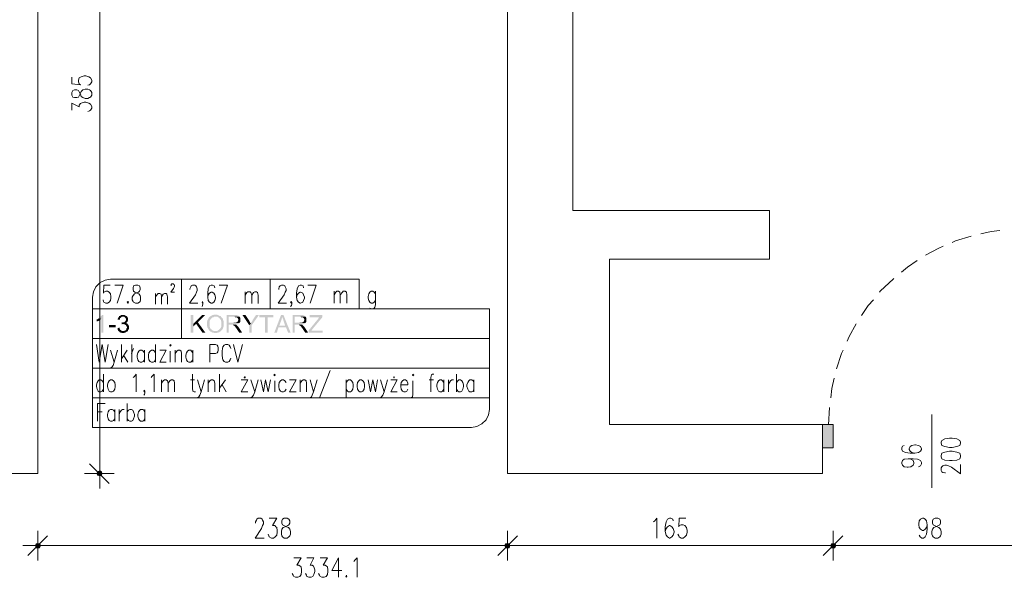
# Model space of a CAD drawing. Header units: millimetres. Extents: x -1147 to 4913, y -2332 to 921.
# Tile 55 of 119: x 1508 to 2007, y 92 to 375. Entities that reach past the tile are written whole.
import ezdxf

# ---------------------------------------------------------------- set-up
doc = ezdxf.new("R2010")
doc.units = ezdxf.units.MM
doc.header["$LTSCALE"] = 0.2
doc.layers.add('C00-00-00', color=7, linetype='Continuous')

msp = doc.modelspace()

# ---------------------------------------------------------------- hatches: boundary and pattern name
at = {"layer": 'C00-00-00'}
h = msp.add_hatch(color=256, dxfattribs=at)
h.dxf.hatch_style = 2
h.paths.add_polyline_path([(1550.419, 225.219), (1549.785, 225.219), (1549.573, 225.01), (1549.36, 224.797), (1549.151, 224.585), (1548.939, 224.372), (1548.726, 224.163), (1548.513, 223.951), (1548.305, 223.738), (1548.092, 223.529), (1547.879, 223.529), (1549.36, 223.317), (1549.36, 216.33), (1550.419, 216.33)])
h = msp.add_hatch(color=256, dxfattribs=at)
h.dxf.hatch_style = 2
h.paths.add_polyline_path([(1558.253, 224.585), (1558.253, 224.372), (1558.04, 224.163), (1558.04, 223.951), (1557.827, 223.738), (1557.827, 223.529), (1557.619, 223.317), (1557.619, 222.891), (1558.674, 222.891), (1558.887, 223.104), (1558.887, 223.738), (1559.099, 223.738), (1559.308, 223.951), (1559.308, 224.163), (1559.521, 224.163), (1559.733, 224.372), (1560.367, 224.372)])
h = msp.add_hatch(color=256, dxfattribs=at)
h.dxf.hatch_style = 2
h.paths.add_polyline_path([(1560.367, 225.219), (1559.308, 225.219), (1559.099, 225.01), (1558.887, 225.01), (1558.674, 224.797), (1558.465, 224.797), (1558.253, 224.585), (1560.367, 224.372), (1561.001, 224.372), (1561.214, 224.163), (1561.427, 223.951), (1561.64, 223.738), (1561.64, 223.529), (1561.848, 223.317), (1561.848, 222.683), (1561.64, 222.47), (1561.64, 222.257), (1561.427, 222.044), (1561.214, 221.836), (1561.001, 221.623), (1560.155, 221.623), (1559.946, 221.41), (1562.061, 221.41), (1562.274, 221.623), (1562.486, 221.836), (1562.695, 221.836), (1562.695, 222.257), (1562.908, 222.47), (1562.908, 223.738), (1562.695, 223.951), (1562.695, 224.163), (1562.486, 224.163), (1562.486, 224.372), (1562.274, 224.585), (1562.061, 224.797), (1561.848, 224.797), (1561.64, 225.01), (1561.427, 225.01), (1561.214, 225.219), (1560.58, 225.219)])
h = msp.add_hatch(color=256, dxfattribs=at)
h.dxf.hatch_style = 2
h.paths.add_polyline_path([(1595.93, 225.219), (1594.658, 225.219), (1594.658, 216.33), (1595.93, 216.33), (1595.93, 220.776)])
h = msp.add_hatch(color=256, dxfattribs=at)
h.dxf.hatch_style = 2
h.paths.add_polyline_path([(1601.857, 225.219), (1600.372, 225.219), (1595.93, 220.776), (1595.93, 219.504), (1597.411, 220.776), (1598.258, 221.623)])
h = msp.add_hatch(color=256, dxfattribs=at)
h.dxf.hatch_style = 2
h.paths.add_polyline_path([(1604.397, 224.585), (1604.185, 224.372), (1603.972, 224.163), (1603.759, 223.951), (1603.759, 223.738), (1603.551, 223.529), (1603.551, 223.317), (1603.338, 223.104), (1603.338, 222.891), (1603.125, 222.683), (1603.125, 222.257), (1602.913, 222.044), (1602.913, 219.717), (1603.125, 219.292), (1603.125, 218.87), (1603.338, 218.658), (1603.338, 218.445), (1603.551, 218.236), (1603.759, 218.023), (1603.759, 217.811), (1603.972, 217.598), (1604.185, 217.389), (1604.397, 217.177), (1604.606, 216.964), (1604.819, 216.755), (1605.032, 216.755), (1605.24, 216.543), (1605.453, 216.543), (1605.666, 216.33), (1606.3, 216.33), (1606.725, 216.117), (1607.78, 216.117), (1607.993, 216.33), (1608.627, 216.33), (1608.84, 216.543), (1609.052, 216.543), (1609.261, 216.755), (1609.474, 216.755), (1609.687, 216.964), (1609.899, 217.177), (1606.3, 217.177), (1606.087, 217.389), (1605.878, 217.389), (1605.666, 217.598), (1605.453, 217.598), (1605.24, 217.811), (1605.24, 218.023), (1605.032, 218.023), (1605.032, 218.236), (1604.819, 218.236), (1604.606, 218.445), (1604.606, 218.658), (1604.397, 218.87), (1604.397, 219.083), (1604.185, 219.292), (1604.185, 222.257), (1604.397, 222.47), (1604.397, 222.683), (1604.606, 222.891), (1604.606, 223.104), (1604.819, 223.317), (1605.032, 223.529), (1605.24, 223.738), (1605.453, 223.951), (1605.666, 224.163), (1606.3, 224.163), (1606.512, 224.372), (1607.146, 224.372)])
h = msp.add_hatch(color=256, dxfattribs=at)
h.dxf.hatch_style = 2
h.paths.add_polyline_path([(1607.146, 225.431), (1606.3, 225.431), (1606.087, 225.219), (1605.666, 225.219), (1605.453, 225.01), (1605.032, 225.01), (1604.819, 224.797), (1604.606, 224.585), (1604.397, 224.585), (1607.146, 224.372), (1608.206, 224.372), (1608.414, 224.163), (1608.627, 224.163), (1608.84, 223.951), (1609.052, 223.738), (1609.261, 223.529), (1609.474, 223.317), (1609.687, 223.104), (1609.687, 222.891), (1609.899, 222.683), (1609.899, 222.257), (1610.108, 222.044), (1610.108, 219.292), (1609.899, 219.083), (1609.899, 218.87), (1609.687, 218.658), (1609.687, 218.445), (1609.474, 218.236), (1609.261, 218.023), (1609.052, 218.023), (1609.052, 217.811), (1608.84, 217.598), (1608.627, 217.598), (1608.414, 217.389), (1608.206, 217.389), (1607.993, 217.177), (1607.146, 217.177), (1609.899, 217.177), (1610.108, 217.389), (1610.321, 217.598), (1610.533, 217.811), (1610.746, 218.023), (1610.959, 218.445), (1610.959, 218.658), (1611.167, 218.87), (1611.167, 219.292), (1611.38, 219.504), (1611.38, 222.044), (1611.167, 222.257), (1611.167, 222.683), (1610.959, 222.891), (1610.959, 223.317), (1610.746, 223.529), (1610.533, 223.738), (1610.533, 223.951), (1610.321, 223.951), (1610.108, 224.163), (1609.899, 224.372), (1609.899, 224.585), (1609.687, 224.797), (1609.261, 224.797), (1609.052, 225.01), (1608.84, 225.01), (1608.627, 225.219), (1608.206, 225.219), (1607.993, 225.431), (1607.359, 225.431)])
h = msp.add_hatch(color=256, dxfattribs=at)
h.dxf.hatch_style = 2
h.paths.add_polyline_path([(1616.673, 225.219), (1612.861, 225.219), (1612.861, 216.33), (1613.92, 216.33), (1613.92, 220.351), (1617.52, 220.351), (1617.941, 220.564), (1618.367, 220.564), (1618.575, 220.776), (1618.788, 220.776), (1619.001, 220.985), (1619.209, 220.985), (1619.209, 221.198), (1619.422, 221.198), (1613.92, 221.41), (1613.92, 224.372), (1619.422, 224.372), (1619.209, 224.585), (1619.001, 224.797), (1618.788, 225.01), (1618.367, 225.01), (1618.154, 225.219), (1617.094, 225.219)])
h = msp.add_hatch(color=256, dxfattribs=at)
h.dxf.hatch_style = 2
h.paths.add_polyline_path([(1622.387, 225.219), (1620.907, 225.219), (1624.294, 220.138), (1625.14, 220.985), (1624.928, 221.198), (1624.715, 221.41), (1624.715, 221.623), (1624.502, 221.836), (1624.502, 222.044), (1624.294, 222.257), (1624.081, 222.683)])
h = msp.add_hatch(color=256, dxfattribs=at)
h.dxf.hatch_style = 2
h.paths.add_polyline_path([(1629.161, 225.219), (1627.676, 225.219), (1625.983, 222.683), (1625.983, 222.47), (1625.774, 222.257), (1625.774, 222.044), (1625.562, 221.836), (1625.349, 221.623), (1625.349, 221.41), (1625.14, 221.198), (1625.14, 220.985), (1624.294, 220.138), (1624.294, 216.33), (1625.562, 216.33), (1625.562, 220.138)])
h = msp.add_hatch(color=256, dxfattribs=at)
h.dxf.hatch_style = 2
h.paths.add_polyline_path([(1636.569, 225.219), (1629.37, 225.219), (1629.37, 224.163), (1632.336, 224.163), (1632.336, 216.33), (1633.604, 216.33), (1633.604, 224.163), (1636.569, 224.163)])
h = msp.add_hatch(color=256, dxfattribs=at)
h.dxf.hatch_style = 2
h.paths.add_polyline_path([(1641.65, 225.219), (1640.377, 225.219), (1636.991, 216.33), (1638.263, 216.33), (1639.109, 219.083), (1642.918, 219.083), (1639.531, 219.93), (1640.59, 222.683), (1640.59, 222.891), (1640.803, 223.104), (1640.803, 223.529), (1641.016, 223.951), (1641.016, 224.372)])
h = msp.add_hatch(color=256, dxfattribs=at)
h.dxf.hatch_style = 2
h.paths.add_polyline_path([(1641.65, 225.219), (1641.016, 224.372), (1641.016, 224.163), (1641.224, 223.951), (1641.224, 223.529), (1641.437, 223.317), (1641.437, 223.104), (1641.65, 222.683), (1641.65, 222.47), (1642.496, 219.93), (1639.531, 219.93), (1642.918, 219.083), (1643.977, 216.33), (1645.245, 216.33)])
h = msp.add_hatch(color=256, dxfattribs=at)
h.dxf.hatch_style = 2
h.paths.add_polyline_path([(1650.117, 225.219), (1646.305, 225.219), (1646.305, 216.33), (1647.364, 216.33), (1647.364, 220.351), (1650.964, 220.351), (1651.385, 220.564), (1651.81, 220.564), (1652.019, 220.776), (1652.232, 220.776), (1652.444, 220.985), (1652.657, 220.985), (1652.657, 221.198), (1652.866, 221.198), (1647.364, 221.41), (1647.364, 224.372), (1652.866, 224.372), (1652.657, 224.585), (1652.444, 224.797), (1652.232, 225.01), (1651.81, 225.01), (1651.598, 225.219), (1650.538, 225.219)])
h = msp.add_hatch(color=256, dxfattribs=at)
h.dxf.hatch_style = 2
h.paths.add_polyline_path([(1661.333, 225.219), (1654.985, 225.219), (1654.985, 224.163), (1659.852, 224.163), (1659.64, 223.951), (1659.431, 223.738), (1659.218, 223.529), (1659.218, 223.317), (1659.006, 223.104), (1654.347, 217.389), (1654.347, 216.33), (1661.546, 216.33), (1661.546, 217.389), (1655.831, 217.389), (1656.253, 218.023), (1661.333, 224.163)])
h = msp.add_hatch(color=256, dxfattribs=at)
h.dxf.hatch_style = 2
h.paths.add_polyline_path([(1547.879, 223.529), (1547.671, 223.317), (1547.458, 223.104), (1547.032, 223.104), (1547.032, 222.044), (1547.458, 222.044), (1547.671, 222.257), (1547.879, 222.257), (1548.092, 222.47), (1548.305, 222.47), (1548.305, 222.683), (1548.513, 222.683), (1548.726, 222.891), (1548.939, 223.104), (1549.151, 223.104), (1549.36, 223.317)])
h = msp.add_hatch(color=256, dxfattribs=at)
h.dxf.hatch_style = 2
h.paths.add_polyline_path([(1556.559, 219.083), (1556.559, 220.141), (1553.173, 220.141), (1553.173, 219.083)])
h = msp.add_hatch(color=256, dxfattribs=at)
h.dxf.hatch_style = 2
h.paths.add_polyline_path([(1562.486, 220.776), (1560.367, 220.776), (1560.58, 220.776), (1560.793, 220.564), (1561.214, 220.564), (1561.427, 220.351), (1561.64, 220.138), (1561.848, 220.138), (1561.848, 219.93), (1562.061, 219.717), (1562.061, 219.504), (1562.274, 219.292), (1562.274, 218.87), (1562.274, 218.658), (1562.061, 218.445), (1562.061, 218.023), (1561.848, 217.811), (1561.64, 217.598), (1561.427, 217.389), (1561.214, 217.389), (1561.001, 217.177), (1560.367, 217.177), (1558.253, 216.964), (1558.465, 216.964), (1558.465, 216.755), (1558.674, 216.543), (1558.887, 216.543), (1559.099, 216.33), (1559.521, 216.33), (1559.733, 216.117), (1560.793, 216.117), (1561.001, 216.33), (1561.427, 216.33), (1561.64, 216.543), (1561.848, 216.543), (1562.061, 216.755), (1562.274, 216.755), (1562.486, 216.964), (1562.695, 217.177), (1562.908, 217.389), (1562.908, 217.598), (1563.12, 217.811), (1563.12, 218.023), (1563.333, 218.236), (1563.333, 219.717), (1563.12, 219.93), (1563.12, 220.138), (1562.908, 220.351), (1562.695, 220.564)])
h = msp.add_hatch(color=256, dxfattribs=at)
h.dxf.hatch_style = 2
h.paths.add_polyline_path([(1559.733, 221.623), (1559.733, 220.564), (1559.946, 220.564), (1560.155, 220.776), (1562.486, 220.776), (1562.486, 220.985), (1562.274, 220.985), (1561.848, 221.198), (1561.64, 221.198), (1561.848, 221.198), (1562.061, 221.41), (1559.946, 221.41)])
h = msp.add_hatch(color=256, dxfattribs=at)
h.dxf.hatch_style = 2
h.paths.add_polyline_path([(1598.258, 221.623), (1597.411, 220.776), (1600.585, 216.33), (1602.066, 216.33)])
h = msp.add_hatch(color=256, dxfattribs=at)
h.dxf.hatch_style = 2
h.paths.add_polyline_path([(1619.422, 224.372), (1616.882, 224.372), (1617.094, 224.163), (1617.941, 224.163), (1618.154, 223.951), (1618.367, 223.738), (1618.575, 223.529), (1618.575, 223.317), (1618.788, 223.104), (1618.788, 222.683), (1618.575, 222.47), (1618.575, 222.044), (1618.367, 221.836), (1618.154, 221.836), (1617.941, 221.623), (1617.728, 221.41), (1613.92, 221.41), (1619.422, 221.198), (1619.422, 221.41), (1619.635, 221.623), (1619.847, 221.836), (1619.847, 223.738), (1619.635, 223.951), (1619.635, 224.163)])
h = msp.add_hatch(color=256, dxfattribs=at)
h.dxf.hatch_style = 2
h.paths.add_polyline_path([(1617.52, 220.351), (1615.401, 220.351), (1616.035, 220.351), (1616.035, 220.138), (1616.248, 220.138), (1616.46, 219.93), (1616.673, 219.93), (1616.882, 219.717), (1617.094, 219.504), (1617.307, 219.292), (1617.307, 219.083), (1617.52, 218.87), (1617.728, 218.658), (1617.728, 218.445), (1617.941, 218.236), (1619.209, 216.33), (1620.694, 216.33), (1619.209, 218.658), (1619.001, 218.87), (1619.001, 219.083), (1618.788, 219.292), (1618.575, 219.504), (1618.367, 219.717), (1618.154, 219.93), (1617.941, 220.138), (1617.728, 220.351)])
h = msp.add_hatch(color=256, dxfattribs=at)
h.dxf.hatch_style = 2
h.paths.add_polyline_path([(1652.866, 224.372), (1650.326, 224.372), (1650.538, 224.163), (1651.385, 224.163), (1651.598, 223.951), (1651.81, 223.738), (1652.019, 223.529), (1652.019, 223.317), (1652.232, 223.104), (1652.232, 222.683), (1652.019, 222.47), (1652.019, 222.044), (1651.81, 221.836), (1651.598, 221.836), (1651.385, 221.623), (1651.172, 221.41), (1647.364, 221.41), (1652.866, 221.198), (1652.866, 221.41), (1653.078, 221.623), (1653.291, 221.836), (1653.291, 223.738), (1653.078, 223.951), (1653.078, 224.163)])
h = msp.add_hatch(color=256, dxfattribs=at)
h.dxf.hatch_style = 2
h.paths.add_polyline_path([(1650.964, 220.351), (1648.845, 220.351), (1649.479, 220.351), (1649.479, 220.138), (1649.692, 220.138), (1649.904, 219.93), (1650.117, 219.93), (1650.326, 219.717), (1650.538, 219.504), (1650.751, 219.292), (1650.751, 219.083), (1650.964, 218.87), (1651.172, 218.658), (1651.172, 218.445), (1651.385, 218.236), (1652.657, 216.33), (1654.138, 216.33), (1652.657, 218.658), (1652.444, 218.87), (1652.444, 219.083), (1652.232, 219.292), (1652.019, 219.504), (1651.81, 219.717), (1651.598, 219.93), (1651.385, 220.138), (1651.172, 220.351)])
h = msp.add_hatch(color=256, dxfattribs=at)
h.dxf.hatch_style = 2
h.paths.add_polyline_path([(1558.674, 218.87), (1557.406, 218.658), (1557.619, 218.658), (1557.619, 217.811), (1557.827, 217.598), (1557.827, 217.389), (1558.04, 217.177), (1558.253, 216.964), (1560.367, 217.177), (1559.733, 217.177), (1559.521, 217.389), (1559.308, 217.598), (1559.099, 217.598), (1558.887, 217.811), (1558.887, 218.023), (1558.674, 218.236), (1558.674, 218.445)])
h = msp.add_hatch(color=256, dxfattribs=at)
h.dxf.hatch_style = 2
h.paths.add_polyline_path([(1920.204, 169.764), (1920.204, 157.91), (1914.698, 157.91)])
h = msp.add_hatch(color=256, dxfattribs=at)
h.dxf.hatch_style = 2
h.paths.add_polyline_path([(1920.204, 169.764), (1914.698, 169.764), (1914.698, 157.91)])
h = msp.add_hatch(color=256, dxfattribs=at)
h.dxf.hatch_style = 2
h.paths.add_polyline_path([(1547.458, 145.847), (1547.458, 144.149), (1547.245, 145)])
h = msp.add_hatch(color=256, dxfattribs=at)
h.dxf.hatch_style = 2
h.paths.add_polyline_path([(1548.513, 146.268), (1547.458, 145.847), (1547.458, 144.149)])
h = msp.add_hatch(color=256, dxfattribs=at)
h.dxf.hatch_style = 2
h.paths.add_polyline_path([(1548.513, 146.268), (1548.513, 143.728), (1547.458, 144.149)])
h = msp.add_hatch(color=256, dxfattribs=at)
h.dxf.hatch_style = 2
h.paths.add_polyline_path([(1549.36, 145.847), (1548.513, 146.268), (1548.513, 143.728)])
h = msp.add_hatch(color=256, dxfattribs=at)
h.dxf.hatch_style = 2
h.paths.add_polyline_path([(1549.36, 145.847), (1549.36, 144.149), (1548.513, 143.728)])
h = msp.add_hatch(color=256, dxfattribs=at)
h.dxf.hatch_style = 2
h.paths.add_polyline_path([(1549.573, 145), (1549.36, 145.847), (1549.36, 144.149)])
h = msp.add_hatch(color=256, dxfattribs=at)
h.dxf.hatch_style = 2
h.paths.add_polyline_path([(1518.46, 108.382), (1515.92, 108.382), (1516.341, 109.229)])
h = msp.add_hatch(color=256, dxfattribs=at)
h.dxf.hatch_style = 2
h.paths.add_polyline_path([(1516.341, 109.229), (1515.92, 108.382), (1518.46, 108.382)])
h = msp.add_hatch(color=256, dxfattribs=at)
h.dxf.hatch_style = 2
h.paths.add_polyline_path([(1518.035, 107.322), (1518.46, 108.382), (1515.92, 108.382)])
h = msp.add_hatch(color=256, dxfattribs=at)
h.dxf.hatch_style = 2
h.paths.add_polyline_path([(1518.035, 107.322), (1516.341, 107.322), (1515.92, 108.382)])
h = msp.add_hatch(color=256, dxfattribs=at)
h.dxf.hatch_style = 2
h.paths.add_polyline_path([(1515.92, 108.382), (1516.341, 107.322), (1518.035, 107.322)])
h = msp.add_hatch(color=256, dxfattribs=at)
h.dxf.hatch_style = 2
h.paths.add_polyline_path([(1515.92, 108.382), (1518.46, 108.382), (1518.035, 107.322)])
h = msp.add_hatch(color=256, dxfattribs=at)
h.dxf.hatch_style = 2
h.paths.add_polyline_path([(1518.035, 109.229), (1516.341, 109.229), (1517.188, 109.437)])
h = msp.add_hatch(color=256, dxfattribs=at)
h.dxf.hatch_style = 2
h.paths.add_polyline_path([(1517.188, 109.437), (1516.341, 109.229), (1518.035, 109.229)])
h = msp.add_hatch(color=256, dxfattribs=at)
h.dxf.hatch_style = 2
h.paths.add_polyline_path([(1518.46, 108.382), (1518.035, 109.229), (1516.341, 109.229)])
h = msp.add_hatch(color=256, dxfattribs=at)
h.dxf.hatch_style = 2
h.paths.add_polyline_path([(1516.341, 109.229), (1518.035, 109.229), (1518.46, 108.382)])
h = msp.add_hatch(color=256, dxfattribs=at)
h.dxf.hatch_style = 2
h.paths.add_polyline_path([(1517.188, 107.11), (1518.035, 107.322), (1516.341, 107.322)])
h = msp.add_hatch(color=256, dxfattribs=at)
h.dxf.hatch_style = 2
h.paths.add_polyline_path([(1516.341, 107.322), (1518.035, 107.322), (1517.188, 107.11)])
h = msp.add_hatch(color=256, dxfattribs=at)
h.dxf.hatch_style = 2
h.paths.add_polyline_path([(1756.372, 108.382), (1753.831, 108.382), (1754.257, 109.229)])
h = msp.add_hatch(color=256, dxfattribs=at)
h.dxf.hatch_style = 2
h.paths.add_polyline_path([(1754.257, 109.229), (1753.831, 108.382), (1756.372, 108.382)])
h = msp.add_hatch(color=256, dxfattribs=at)
h.dxf.hatch_style = 2
h.paths.add_polyline_path([(1755.95, 107.322), (1756.372, 108.382), (1753.831, 108.382)])
h = msp.add_hatch(color=256, dxfattribs=at)
h.dxf.hatch_style = 2
h.paths.add_polyline_path([(1755.95, 107.322), (1754.257, 107.322), (1753.831, 108.382)])
h = msp.add_hatch(color=256, dxfattribs=at)
h.dxf.hatch_style = 2
h.paths.add_polyline_path([(1753.831, 108.382), (1754.257, 107.322), (1755.95, 107.322)])
h = msp.add_hatch(color=256, dxfattribs=at)
h.dxf.hatch_style = 2
h.paths.add_polyline_path([(1753.831, 108.382), (1756.372, 108.382), (1755.95, 107.322)])
h = msp.add_hatch(color=256, dxfattribs=at)
h.dxf.hatch_style = 2
h.paths.add_polyline_path([(1755.95, 109.229), (1754.257, 109.229), (1755.104, 109.437)])
h = msp.add_hatch(color=256, dxfattribs=at)
h.dxf.hatch_style = 2
h.paths.add_polyline_path([(1755.104, 109.437), (1754.257, 109.229), (1755.95, 109.229)])
h = msp.add_hatch(color=256, dxfattribs=at)
h.dxf.hatch_style = 2
h.paths.add_polyline_path([(1756.372, 108.382), (1755.95, 109.229), (1754.257, 109.229)])
h = msp.add_hatch(color=256, dxfattribs=at)
h.dxf.hatch_style = 2
h.paths.add_polyline_path([(1754.257, 109.229), (1755.95, 109.229), (1756.372, 108.382)])
h = msp.add_hatch(color=256, dxfattribs=at)
h.dxf.hatch_style = 2
h.paths.add_polyline_path([(1755.104, 107.11), (1755.95, 107.322), (1754.257, 107.322)])
h = msp.add_hatch(color=256, dxfattribs=at)
h.dxf.hatch_style = 2
h.paths.add_polyline_path([(1754.257, 107.322), (1755.95, 107.322), (1755.104, 107.11)])
h = msp.add_hatch(color=256, dxfattribs=at)
h.dxf.hatch_style = 2
h.paths.add_polyline_path([(1921.472, 108.382), (1918.932, 108.382), (1919.357, 109.229)])
h = msp.add_hatch(color=256, dxfattribs=at)
h.dxf.hatch_style = 2
h.paths.add_polyline_path([(1919.357, 109.229), (1918.932, 108.382), (1921.472, 108.382)])
h = msp.add_hatch(color=256, dxfattribs=at)
h.dxf.hatch_style = 2
h.paths.add_polyline_path([(1921.047, 107.322), (1921.472, 108.382), (1918.932, 108.382)])
h = msp.add_hatch(color=256, dxfattribs=at)
h.dxf.hatch_style = 2
h.paths.add_polyline_path([(1921.047, 107.322), (1919.357, 107.322), (1918.932, 108.382)])
h = msp.add_hatch(color=256, dxfattribs=at)
h.dxf.hatch_style = 2
h.paths.add_polyline_path([(1918.932, 108.382), (1919.357, 107.322), (1921.047, 107.322)])
h = msp.add_hatch(color=256, dxfattribs=at)
h.dxf.hatch_style = 2
h.paths.add_polyline_path([(1918.932, 108.382), (1921.472, 108.382), (1921.047, 107.322)])
h = msp.add_hatch(color=256, dxfattribs=at)
h.dxf.hatch_style = 2
h.paths.add_polyline_path([(1921.047, 109.229), (1919.357, 109.229), (1920.204, 109.437)])
h = msp.add_hatch(color=256, dxfattribs=at)
h.dxf.hatch_style = 2
h.paths.add_polyline_path([(1920.204, 109.437), (1919.357, 109.229), (1921.047, 109.229)])
h = msp.add_hatch(color=256, dxfattribs=at)
h.dxf.hatch_style = 2
h.paths.add_polyline_path([(1921.472, 108.382), (1921.047, 109.229), (1919.357, 109.229)])
h = msp.add_hatch(color=256, dxfattribs=at)
h.dxf.hatch_style = 2
h.paths.add_polyline_path([(1919.357, 109.229), (1921.047, 109.229), (1921.472, 108.382)])
h = msp.add_hatch(color=256, dxfattribs=at)
h.dxf.hatch_style = 2
h.paths.add_polyline_path([(1920.204, 107.11), (1921.047, 107.322), (1919.357, 107.322)])
h = msp.add_hatch(color=256, dxfattribs=at)
h.dxf.hatch_style = 2
h.paths.add_polyline_path([(1919.357, 107.322), (1921.047, 107.322), (1920.204, 107.11)])

# ---------------------------------------------------------------- linework, layer by layer
at = {"layer": 'C00-00-00', "lineweight": 0}
for points in [[(1486.072, 604.105), (1486.072, 278.35), (1386.591, 278.35), (1386.591, 253.582), (1467.656, 253.582), (1467.656, 169.764), (1363.729, 169.764), (1363.729, 145), (1517.188, 145), (1517.188, 604.105)], [(1788.335, 604.105), (1788.335, 278.35), (1887.82, 278.35), (1887.82, 253.582), (1806.75, 253.582), (1806.75, 169.764), (1914.698, 169.764), (1914.698, 145), (1755.104, 145), (1755.104, 604.105)], [(1548.513, 149.868), (1548.513, 524.941)], [(1534.331, 345.872), (1534.331, 342.485), (1538.778, 342.06), (1538.144, 342.485), (1537.722, 343.54), (1537.722, 344.387), (1538.144, 345.446), (1539.203, 346.085), (1540.684, 346.506), (1541.531, 346.506), (1543.011, 346.085), (1543.858, 345.446), (1544.492, 344.387), (1544.492, 343.54), (1543.858, 342.485), (1543.433, 342.06), (1542.586, 341.847)], [(1534.331, 329.15), (1534.331, 332.745), (1538.144, 330.843), (1538.144, 331.69), (1538.778, 332.537), (1539.203, 332.745), (1540.684, 333.171), (1541.531, 333.171), (1543.011, 332.745), (1543.858, 332.111), (1544.492, 331.052), (1544.492, 330.205), (1543.858, 329.15), (1543.433, 328.725), (1542.586, 328.516)], [(1980.527, 262.049), (1982.22, 262.896), (1990.053, 265.224)], [(1994.921, 266.496), (2000.21, 267.551), (2004.656, 268.189)], [(1966.979, 255.701), (1973.753, 259.088), (1975.872, 260.147)], [(1954.703, 247.021), (1957.877, 249.561), (1962.745, 252.948)], [(1554.019, 243.425), (1551.266, 243), (1548.726, 241.732), (1546.611, 239.613), (1545.339, 237.073), (1544.918, 234.324)], [(1553.806, 240.46), (1550.632, 240.46), (1550.419, 236.439), (1550.632, 236.86), (1551.691, 237.286), (1552.534, 237.286), (1553.385, 236.86), (1554.019, 236.013), (1554.232, 234.745), (1554.232, 233.899), (1554.019, 232.631), (1553.385, 231.784), (1552.534, 231.359), (1551.691, 231.359), (1550.632, 231.784), (1550.419, 232.205), (1550.207, 233.052)], [(1590.003, 243.425), (1554.019, 243.425)], [(1554.019, 243.425), (1590.003, 243.425), (1590.003, 226.912)], [(1557.406, 231.359), (1560.367, 240.46), (1556.134, 240.46)], [(1584.71, 240.039), (1584.71, 240.673), (1584.923, 240.885), (1585.135, 241.094), (1585.769, 241.094), (1585.982, 240.885), (1586.191, 240.673), (1586.403, 240.247), (1586.403, 239.826), (1586.191, 239.4), (1585.982, 238.766), (1584.497, 236.86), (1586.403, 236.86)], [(1672.553, 243.425), (1590.003, 243.425), (1679.961, 243.425), (1679.961, 228.393)], [(1590.003, 228.393), (1590.003, 243.425), (1590.003, 213.369)], [(1594.237, 238.132), (1594.237, 238.554), (1594.658, 239.613), (1594.871, 240.039), (1595.505, 240.46), (1596.777, 240.46), (1597.198, 240.039), (1597.62, 239.613), (1597.832, 238.554), (1597.832, 237.707), (1597.62, 236.86), (1596.986, 235.592), (1594.024, 231.359), (1598.258, 231.359)], [(1606.934, 238.979), (1606.512, 240.039), (1605.666, 240.46), (1605.032, 240.46), (1604.185, 240.039), (1603.551, 238.554), (1603.338, 236.439), (1603.338, 234.324), (1603.551, 232.631), (1604.185, 231.784), (1605.032, 231.359), (1605.453, 231.359), (1606.3, 231.784), (1606.934, 232.631), (1607.146, 233.899), (1607.146, 234.324), (1606.934, 235.592), (1606.3, 236.439), (1605.453, 236.86), (1605.032, 236.86), (1604.185, 236.439), (1603.551, 235.592), (1603.338, 234.324)], [(1610.108, 231.359), (1613.286, 240.46), (1609.052, 240.46)], [(1634.876, 228.393), (1634.876, 243.425)], [(1639.322, 238.132), (1639.322, 238.554), (1639.531, 239.613), (1639.956, 240.039), (1640.59, 240.46), (1641.65, 240.46), (1642.284, 240.039), (1642.496, 239.613), (1642.918, 238.554), (1642.918, 237.707), (1642.496, 236.86), (1642.071, 235.592), (1638.897, 231.359), (1643.13, 231.359)], [(1651.81, 238.979), (1651.598, 240.039), (1650.751, 240.46), (1650.117, 240.46), (1649.27, 240.039), (1648.632, 238.554), (1648.211, 236.439), (1648.211, 234.324), (1648.632, 232.631), (1649.27, 231.784), (1650.117, 231.359), (1650.326, 231.359), (1651.385, 231.784), (1651.81, 232.631), (1652.232, 233.899), (1652.232, 234.324), (1651.81, 235.592), (1651.385, 236.439), (1650.326, 236.86), (1650.117, 236.86), (1649.27, 236.439), (1648.632, 235.592), (1648.211, 234.324)], [(1655.193, 231.359), (1658.159, 240.46), (1653.925, 240.46)], [(1943.696, 236.86), (1943.908, 237.286), (1950.682, 243.634), (1950.895, 243.847)], [(1576.877, 236.226), (1576.877, 230.724)], [(1576.877, 234.533), (1577.723, 235.805), (1578.149, 236.226), (1578.996, 236.226), (1579.63, 235.805), (1579.842, 234.533), (1579.842, 230.724)], [(1579.842, 234.533), (1580.689, 235.805), (1581.323, 236.226), (1582.17, 236.226), (1582.595, 235.805), (1582.804, 234.533), (1582.804, 230.724)], [(1622.175, 237.073), (1622.175, 231.146)], [(1622.175, 235.379), (1623.022, 236.652), (1623.656, 237.073), (1624.715, 237.073), (1625.14, 236.652), (1625.562, 235.379), (1625.562, 231.146)], [(1625.562, 235.379), (1626.408, 236.652), (1627.042, 237.073), (1627.889, 237.073), (1628.523, 236.652), (1628.736, 235.379), (1628.736, 231.146)], [(1667.26, 237.286), (1667.26, 231.359)], [(1667.26, 235.592), (1668.107, 236.86), (1668.741, 237.286), (1669.588, 237.286), (1670.226, 236.86), (1670.434, 235.592), (1670.434, 231.359)], [(1670.434, 235.592), (1671.494, 236.86), (1671.915, 237.286), (1672.975, 237.286), (1673.609, 236.86), (1673.821, 235.592), (1673.821, 231.359)], [(1688.216, 236.013), (1687.582, 236.86), (1686.944, 237.286), (1686.097, 237.286), (1685.463, 236.86), (1684.829, 236.013), (1684.616, 234.745), (1684.616, 233.899), (1684.829, 232.631), (1685.463, 231.784), (1686.097, 231.359), (1686.944, 231.359), (1687.582, 231.784), (1688.216, 232.631)], [(1688.216, 237.286), (1688.216, 230.512), (1688.003, 229.24), (1687.582, 228.818), (1686.944, 228.393), (1686.097, 228.393), (1685.463, 228.818)], [(1544.918, 213.369), (1544.918, 234.324)], [(1600.798, 231.784), (1600.585, 231.359), (1600.372, 231.784), (1600.585, 232.205), (1600.798, 231.784), (1600.798, 230.937), (1600.585, 230.086), (1600.372, 229.665)], [(1645.883, 231.784), (1645.671, 231.359), (1645.245, 231.784), (1645.671, 232.205), (1645.883, 231.784), (1645.883, 230.937), (1645.671, 230.086), (1645.245, 229.665)], [(1934.594, 225.01), (1937.981, 230.086), (1940.522, 233.052)], [(1746.002, 228.393), (1544.918, 228.393)], [(1746.002, 228.393), (1746.002, 213.369)], [(1927.187, 212.096), (1928.246, 214.424), (1931.842, 220.776)], [(1544.918, 168.283), (1544.918, 213.369)], [(1746.002, 213.369), (1544.918, 213.369)], [(1546.824, 210.403), (1548.305, 201.302), (1549.785, 210.403), (1551.266, 201.302), (1552.747, 210.403)], [(1559.521, 210.403), (1559.521, 201.302)], [(1564.814, 210.403), (1564.814, 201.302)], [(1576.877, 210.403), (1576.877, 201.302)], [(1604.397, 201.302), (1604.397, 210.403), (1607.146, 210.403), (1607.993, 209.982), (1608.414, 209.556), (1608.627, 208.709), (1608.627, 207.441), (1608.414, 206.595), (1607.993, 206.169), (1607.146, 205.748), (1604.397, 205.748)], [(1614.98, 208.288), (1614.554, 209.135), (1614.133, 209.982), (1613.499, 210.403), (1612.227, 210.403), (1611.593, 209.982), (1610.959, 209.135), (1610.746, 208.288), (1610.533, 207.016), (1610.533, 204.901), (1610.746, 203.42), (1610.959, 202.574), (1611.593, 201.723), (1612.227, 201.302), (1613.499, 201.302), (1614.133, 201.723), (1614.554, 202.574), (1614.98, 203.42)], [(1616.248, 210.403), (1618.575, 201.302), (1620.907, 210.403)], [(1746.002, 213.369), (1746.002, 177.384)], [(1554.019, 207.441), (1555.925, 201.302), (1557.619, 207.441)], [(1562.486, 207.441), (1559.521, 202.995)], [(1560.58, 204.901), (1562.695, 201.302)], [(1564.601, 205.748), (1565.661, 208.288)], [(1571.162, 206.169), (1570.528, 207.016), (1569.894, 207.441), (1569.047, 207.441), (1568.413, 207.016), (1567.775, 206.169), (1567.567, 204.901), (1567.567, 203.842), (1567.775, 202.574), (1568.413, 201.723), (1569.047, 201.302), (1569.894, 201.302), (1570.528, 201.723), (1571.162, 202.574)], [(1571.162, 207.441), (1571.162, 201.302)], [(1576.877, 206.169), (1576.243, 207.016), (1575.609, 207.441), (1574.762, 207.441), (1574.128, 207.016), (1573.494, 206.169), (1573.281, 204.901), (1573.281, 203.842), (1573.494, 202.574), (1574.128, 201.723), (1574.762, 201.302), (1575.609, 201.302), (1576.243, 201.723), (1576.877, 202.574)], [(1578.996, 201.302), (1582.17, 207.441), (1578.996, 207.441)], [(1584.289, 207.016), (1584.289, 201.302)], [(1586.829, 207.441), (1586.829, 201.302)], [(1586.829, 205.748), (1587.671, 207.016), (1588.31, 207.441), (1589.156, 207.441), (1589.79, 207.016), (1590.003, 205.748), (1590.003, 201.302)], [(1595.717, 206.169), (1595.083, 207.016), (1594.658, 207.441), (1593.603, 207.441), (1592.965, 207.016), (1592.543, 206.169), (1592.118, 204.901), (1592.118, 203.842), (1592.543, 202.574), (1592.965, 201.723), (1593.603, 201.302), (1594.658, 201.302), (1595.083, 201.723), (1595.717, 202.574)], [(1595.717, 207.441), (1595.717, 201.302)], [(1921.893, 197.915), (1924.434, 205.748), (1925.28, 207.441)], [(1555.925, 201.302), (1555.287, 199.608), (1554.653, 198.761), (1554.019, 198.34), (1553.806, 198.34)], [(1578.996, 201.302), (1582.17, 201.302)], [(1746.002, 198.34), (1544.918, 198.34)], [(1550.419, 195.374), (1550.419, 186.273)], [(1565.448, 193.681), (1566.082, 194.106), (1566.929, 195.374), (1566.929, 186.273)], [(1574.549, 193.681), (1574.975, 194.106), (1576.034, 195.374), (1576.034, 186.273)], [(1595.505, 195.374), (1595.505, 188.179), (1595.717, 186.698), (1596.351, 186.273), (1596.986, 186.273)], [(1609.261, 195.374), (1609.261, 186.273)], [(1665.354, 197.068), (1659.852, 183.312)], [(1717.847, 195.374), (1717.213, 195.374), (1716.579, 194.953), (1716.367, 193.681), (1716.367, 186.273)], [(1729.28, 195.374), (1729.28, 186.273)], [(1550.419, 191.141), (1549.785, 191.988), (1549.151, 192.413), (1548.305, 192.413), (1547.671, 191.988), (1547.245, 191.141), (1546.824, 189.873), (1546.824, 189.026), (1547.245, 187.754), (1547.671, 186.698), (1548.305, 186.273), (1549.151, 186.273), (1549.785, 186.698), (1550.419, 187.754)], [(1579.842, 192.413), (1579.842, 186.273)], [(1579.842, 190.719), (1580.689, 191.988), (1581.323, 192.413), (1582.17, 192.413), (1582.804, 191.988), (1583.229, 190.719), (1583.229, 186.273)], [(1583.229, 190.719), (1584.076, 191.988), (1584.71, 192.413), (1585.557, 192.413), (1586.191, 191.988), (1586.403, 190.719), (1586.403, 186.273)], [(1594.445, 192.413), (1596.564, 192.413)], [(1598.045, 192.413), (1599.951, 186.273), (1601.645, 192.413)], [(1603.551, 192.413), (1603.551, 186.273)], [(1603.551, 190.719), (1604.397, 191.988), (1605.032, 192.413), (1605.878, 192.413), (1606.512, 191.988), (1606.934, 190.719), (1606.934, 186.273)], [(1612.227, 192.413), (1609.261, 188.179)], [(1610.533, 189.873), (1612.652, 186.273)], [(1620.269, 186.273), (1623.656, 192.413), (1620.269, 192.413)], [(1625.14, 192.413), (1627.042, 186.273), (1628.736, 192.413)], [(1630.221, 192.413), (1631.489, 186.273), (1632.548, 192.413), (1633.816, 186.273), (1635.088, 192.413)], [(1637.203, 191.988), (1637.203, 186.273)], [(1642.918, 191.141), (1642.284, 191.988), (1641.65, 192.413), (1640.803, 192.413), (1640.169, 191.988), (1639.531, 191.141), (1639.322, 189.873), (1639.322, 189.026), (1639.531, 187.754), (1640.169, 186.698), (1640.803, 186.273), (1641.65, 186.273), (1642.284, 186.698), (1642.918, 187.754)], [(1644.611, 186.273), (1647.998, 192.413), (1644.611, 192.413)], [(1650.117, 192.413), (1650.117, 186.273)], [(1650.117, 190.719), (1650.964, 191.988), (1651.598, 192.413), (1652.444, 192.413), (1653.078, 191.988), (1653.291, 190.719), (1653.291, 186.273)], [(1655.193, 192.413), (1656.887, 186.273), (1658.793, 192.413)], [(1673.4, 192.413), (1673.4, 183.312)], [(1673.4, 191.141), (1674.034, 191.988), (1674.668, 192.413), (1675.515, 192.413), (1676.149, 191.988), (1676.783, 191.141), (1676.996, 189.873), (1676.996, 189.026), (1676.783, 187.754), (1676.149, 186.698), (1675.515, 186.273), (1674.668, 186.273), (1674.034, 186.698), (1673.4, 187.754)], [(1684.616, 192.413), (1685.676, 186.273), (1686.944, 192.413), (1688.216, 186.273), (1689.275, 192.413)], [(1690.756, 192.413), (1692.658, 186.273), (1694.352, 192.413)], [(1696.045, 186.273), (1699.223, 192.413), (1696.045, 192.413)], [(1701.125, 189.873), (1704.725, 189.873), (1704.725, 190.719), (1704.3, 191.566), (1704.091, 191.988), (1703.453, 192.413), (1702.61, 192.413), (1701.972, 191.988), (1701.338, 191.141), (1701.125, 189.873), (1701.125, 189.026), (1701.338, 187.754), (1701.972, 186.698), (1702.61, 186.273), (1703.453, 186.273), (1704.091, 186.698), (1704.725, 187.754)], [(1707.265, 191.988), (1707.265, 185.005), (1707.053, 183.733), (1706.418, 183.312), (1705.784, 183.312)], [(1715.52, 192.413), (1717.639, 192.413)], [(1722.928, 191.141), (1722.294, 191.988), (1721.66, 192.413), (1720.813, 192.413), (1720.179, 191.988), (1719.754, 191.141), (1719.332, 189.873), (1719.332, 189.026), (1719.754, 187.754), (1720.179, 186.698), (1720.813, 186.273), (1721.66, 186.273), (1722.294, 186.698), (1722.928, 187.754)], [(1722.928, 192.413), (1722.928, 186.273)], [(1725.255, 192.413), (1725.255, 186.273)], [(1725.255, 189.873), (1725.681, 191.141), (1726.315, 191.988), (1726.953, 192.413), (1727.795, 192.413)], [(1729.28, 191.141), (1729.914, 191.988), (1730.548, 192.413), (1731.395, 192.413), (1732.029, 191.988), (1732.454, 191.141), (1732.876, 189.873), (1732.876, 189.026), (1732.454, 187.754), (1732.029, 186.698), (1731.395, 186.273), (1730.548, 186.273), (1729.914, 186.698), (1729.28, 187.754)], [(1738.169, 191.141), (1737.748, 191.988), (1737.109, 192.413), (1736.054, 192.413), (1735.629, 191.988), (1734.995, 191.141), (1734.569, 189.873), (1734.569, 189.026), (1734.995, 187.754), (1735.629, 186.698), (1736.054, 186.273), (1737.109, 186.273), (1737.748, 186.698), (1738.169, 187.754)], [(1738.169, 192.413), (1738.169, 186.273)], [(1918.932, 183.312), (1919.566, 187.967), (1920.625, 193.26)], [(1571.375, 186.698), (1571.162, 186.273), (1570.95, 186.698), (1571.162, 187.12), (1571.375, 186.698), (1571.375, 185.852), (1571.162, 185.005), (1570.95, 184.58)], [(1599.951, 186.273), (1599.313, 184.58), (1598.679, 183.733), (1598.045, 183.312), (1597.832, 183.312)], [(1620.269, 186.273), (1623.656, 186.273)], [(1627.042, 186.273), (1626.408, 184.58), (1625.774, 183.733), (1625.14, 183.312), (1624.928, 183.312)], [(1644.611, 186.273), (1647.998, 186.273)], [(1656.887, 186.273), (1656.253, 184.58), (1655.831, 183.733), (1655.193, 183.312), (1654.772, 183.312)], [(1692.658, 186.273), (1692.024, 184.58), (1691.39, 183.733), (1690.756, 183.312), (1690.543, 183.312)], [(1696.045, 186.273), (1699.223, 186.273)], [(1746.002, 183.312), (1544.918, 183.312)], [(1547.458, 171.457), (1547.458, 180.346), (1551.266, 180.346)], [(1562.486, 180.346), (1562.486, 171.457)], [(1547.458, 176.112), (1549.785, 176.112)], [(1556.134, 176.112), (1555.5, 176.959), (1554.866, 177.384), (1554.019, 177.384), (1553.385, 176.959), (1552.747, 176.112), (1552.534, 174.844), (1552.534, 173.998), (1552.747, 172.725), (1553.385, 171.879), (1554.019, 171.457), (1554.866, 171.457), (1555.5, 171.879), (1556.134, 172.725)], [(1556.134, 177.384), (1556.134, 171.457)], [(1558.465, 177.384), (1558.465, 171.457)], [(1558.465, 174.844), (1558.887, 176.112), (1559.521, 176.959), (1560.155, 177.384), (1561.001, 177.384)], [(1562.486, 176.112), (1563.12, 176.959), (1563.754, 177.384), (1564.601, 177.384), (1565.239, 176.959), (1565.661, 176.112), (1566.082, 174.844), (1566.082, 173.998), (1565.661, 172.725), (1565.239, 171.879), (1564.601, 171.457), (1563.754, 171.457), (1563.12, 171.879), (1562.486, 172.725)], [(1571.375, 176.112), (1570.95, 176.959), (1570.315, 177.384), (1569.26, 177.384), (1568.835, 176.959), (1568.201, 176.112), (1567.775, 174.844), (1567.775, 173.998), (1568.201, 172.725), (1568.835, 171.879), (1569.26, 171.457), (1570.315, 171.457), (1570.95, 171.879), (1571.375, 172.725)], [(1571.375, 177.384), (1571.375, 171.457)], [(1736.901, 168.283), (1739.65, 168.704), (1742.19, 170.185), (1744.309, 172.091), (1745.577, 174.632), (1746.002, 177.384)], [(1917.872, 169.551), (1918.298, 178.444)], [(1970.153, 174.844), (1970.153, 137.592)], [(1736.901, 168.283), (1544.918, 168.283)], [(1956.184, 159.182), (1955.341, 158.756), (1954.916, 157.91), (1954.916, 157.063), (1955.341, 156.216), (1956.822, 155.582), (1959.15, 155.161), (1961.477, 155.161), (1963.383, 155.582), (1964.443, 156.216), (1964.864, 157.063), (1964.864, 157.488), (1964.443, 158.544), (1963.383, 159.182), (1961.898, 159.39), (1961.477, 159.39), (1959.996, 159.182), (1959.15, 158.544), (1958.724, 157.488), (1958.724, 157.063), (1959.15, 156.216), (1959.996, 155.582), (1961.477, 155.161)], [(1553.385, 139.92), (1543.433, 149.868)], [(1548.513, 152.408), (1548.513, 137.379)], [(1958.09, 152.408), (1959.571, 152.195), (1960.63, 151.561), (1961.052, 150.502), (1961.052, 150.08), (1960.63, 149.234), (1959.571, 148.387), (1958.09, 148.174), (1957.669, 148.174), (1956.184, 148.387), (1955.341, 149.234), (1954.916, 150.08), (1954.916, 150.502), (1955.341, 151.561), (1956.184, 152.195), (1958.09, 152.408), (1960.63, 152.408), (1962.958, 152.195), (1964.443, 151.561), (1964.864, 150.502), (1964.864, 149.868), (1964.443, 148.808), (1963.383, 148.387)], [(1540.897, 145), (1555.925, 145)], [(1977.14, 145.209), (1976.718, 145.209), (1975.659, 145.421), (1975.238, 145.847), (1974.812, 146.481), (1974.812, 147.749), (1975.238, 148.387), (1975.659, 148.808), (1976.718, 149.234), (1977.565, 149.234), (1978.62, 148.808), (1980.101, 148.174), (1984.76, 144.787), (1984.76, 149.442)], [(1627.468, 119.811), (1627.468, 120.445), (1627.889, 121.292), (1628.102, 121.717), (1628.736, 122.351), (1630.221, 122.351), (1630.855, 121.717), (1631.068, 121.292), (1631.489, 120.445), (1631.489, 119.385), (1631.068, 118.543), (1630.429, 117.058), (1627.255, 112.19), (1631.914, 112.19)], [(1634.45, 122.351), (1638.263, 122.351), (1636.144, 118.543), (1637.203, 118.543), (1637.837, 117.905), (1638.263, 117.483), (1638.471, 115.998), (1638.471, 115.152), (1638.263, 113.671), (1637.416, 112.824), (1636.569, 112.19), (1635.51, 112.19), (1634.45, 112.824), (1634.242, 113.25), (1633.816, 114.096)], [(1829.186, 120.445), (1829.821, 120.87), (1830.88, 122.351), (1830.88, 112.19)], [(1839.135, 120.87), (1838.922, 121.717), (1837.862, 122.351), (1837.228, 122.351), (1836.169, 121.717), (1835.535, 120.445), (1835.114, 117.905), (1835.114, 115.577), (1835.535, 113.671), (1836.169, 112.824), (1837.228, 112.19), (1837.441, 112.19), (1838.496, 112.824), (1839.135, 113.671), (1839.556, 115.152), (1839.556, 115.577), (1839.135, 117.058), (1838.496, 117.905), (1837.441, 118.543), (1837.228, 118.543), (1836.169, 117.905), (1835.535, 117.058), (1835.114, 115.577)], [(1845.483, 122.351), (1842.096, 122.351), (1841.887, 117.905), (1842.096, 118.543), (1843.156, 118.964), (1844.215, 118.964), (1845.062, 118.543), (1845.908, 117.483), (1846.117, 115.998), (1846.117, 115.152), (1845.908, 113.671), (1845.062, 112.824), (1844.215, 112.19), (1843.156, 112.19), (1842.096, 112.824), (1841.887, 113.25), (1841.462, 114.096)], [(1967.826, 118.964), (1967.404, 117.483), (1966.77, 116.637), (1965.923, 115.998), (1965.498, 115.998), (1964.443, 116.637), (1963.805, 117.483), (1963.596, 118.964), (1963.596, 119.385), (1963.805, 120.87), (1964.443, 121.717), (1965.498, 122.351), (1965.923, 122.351), (1966.77, 121.717), (1967.404, 120.87), (1967.826, 118.964), (1967.826, 116.637), (1967.404, 114.096), (1966.77, 112.824), (1965.923, 112.19), (1965.077, 112.19), (1964.23, 112.824), (1963.805, 113.671)], [(1517.188, 115.79), (1517.188, 100.761)], [(1517.188, 100.761), (1517.188, 115.79)], [(1755.104, 115.79), (1755.104, 100.761)], [(1755.104, 100.761), (1755.104, 115.79)], [(1920.204, 115.79), (1920.204, 100.761)], [(1920.204, 100.761), (1920.204, 115.79)], [(1512.108, 103.302), (1522.056, 113.25)], [(1522.056, 113.25), (1512.108, 103.302)], [(1750.232, 103.302), (1760.18, 113.25)], [(1760.18, 113.25), (1750.232, 103.302)], [(1915.124, 103.302), (1925.072, 113.25)], [(1925.072, 113.25), (1915.124, 103.302)], [(1524.596, 108.382), (1509.568, 108.382)], [(1509.568, 108.382), (1524.596, 108.382)], [(1750.232, 108.382), (1522.056, 108.382)], [(1762.72, 108.382), (1747.696, 108.382)], [(1747.696, 108.382), (1762.72, 108.382)], [(1915.124, 108.382), (1760.18, 108.382)], [(1927.612, 108.382), (1912.583, 108.382)], [(1912.583, 108.382), (1927.612, 108.382)], [(2013.124, 108.382), (1925.072, 108.382)], [(1646.939, 102.242), (1650.538, 102.242), (1648.423, 98.434), (1649.479, 98.434), (1650.117, 98.008), (1650.538, 97.587), (1650.751, 96.102), (1650.751, 95.256), (1650.538, 93.775), (1649.904, 92.715), (1648.845, 92.294), (1647.785, 92.294), (1646.939, 92.715), (1646.517, 93.353), (1646.092, 94.2)], [(1653.504, 102.242), (1657.099, 102.242), (1655.193, 98.434), (1656.253, 98.434), (1656.887, 98.008), (1657.099, 97.587), (1657.525, 96.102), (1657.525, 95.256), (1657.099, 93.775), (1656.465, 92.715), (1655.619, 92.294), (1654.559, 92.294), (1653.504, 92.715), (1653.291, 93.353), (1652.866, 94.2)], [(1660.278, 102.242), (1663.873, 102.242), (1661.758, 98.434), (1662.814, 98.434), (1663.452, 98.008), (1663.873, 97.587), (1664.086, 96.102), (1664.086, 95.256), (1663.873, 93.775), (1663.239, 92.715), (1662.18, 92.294), (1661.12, 92.294), (1660.278, 92.715), (1659.852, 93.353), (1659.431, 94.2)], [(1669.588, 102.242), (1666.201, 95.681), (1671.281, 95.681)], [(1669.588, 102.242), (1669.588, 92.294)], [(1677.208, 100.336), (1677.842, 100.974), (1678.902, 102.242), (1678.902, 92.294)]]:
    msp.add_lwpolyline(points, dxfattribs=at)
for points in [[(1534.331, 336.771), (1534.97, 335.711), (1535.816, 335.498), (1536.876, 335.498), (1537.722, 335.711), (1538.144, 336.345), (1538.778, 337.826), (1539.203, 338.673), (1540.05, 339.519), (1541.105, 339.732), (1542.586, 339.732), (1543.433, 339.519), (1543.858, 339.098), (1544.492, 338.039), (1544.492, 336.771), (1543.858, 335.711), (1543.433, 335.498), (1542.586, 335.073), (1541.105, 335.073), (1540.05, 335.498), (1539.203, 336.132), (1538.778, 337.192), (1538.144, 338.464), (1537.722, 339.098), (1536.876, 339.519), (1535.816, 339.519), (1534.97, 339.098), (1534.331, 338.039)], [(1566.72, 240.46), (1565.661, 240.039), (1565.448, 238.979), (1565.448, 238.132), (1565.661, 237.286), (1566.295, 236.86), (1567.567, 236.439), (1568.413, 236.013), (1569.047, 235.167), (1569.26, 234.324), (1569.26, 233.052), (1569.047, 232.205), (1568.622, 231.784), (1567.775, 231.359), (1566.72, 231.359), (1565.661, 231.784), (1565.448, 232.205), (1565.026, 233.052), (1565.026, 234.324), (1565.448, 235.167), (1566.082, 236.013), (1566.929, 236.439), (1568.201, 236.86), (1568.622, 237.286), (1569.047, 238.132), (1569.047, 238.979), (1568.622, 240.039), (1567.775, 240.46)], [(1562.695, 232.205), (1562.486, 231.784), (1562.695, 231.359), (1563.12, 231.784)], [(1584.076, 209.982), (1584.289, 209.556), (1584.71, 209.982), (1584.289, 210.403)], [(1636.778, 194.953), (1637.203, 194.528), (1637.416, 194.953), (1637.203, 195.374)], [(1707.053, 194.953), (1707.265, 194.528), (1707.691, 194.953), (1707.265, 195.374)], [(1554.019, 192.413), (1553.385, 191.988), (1552.747, 191.141), (1552.534, 189.873), (1552.534, 189.026), (1552.747, 187.754), (1553.385, 186.698), (1554.019, 186.273), (1554.866, 186.273), (1555.5, 186.698), (1556.134, 187.754), (1556.346, 189.026), (1556.346, 189.873), (1556.134, 191.141), (1555.5, 191.988), (1554.866, 192.413)], [(1622.175, 193.681), (1622.175, 193.894), (1621.962, 193.894), (1621.753, 193.681), (1621.962, 193.472), (1622.175, 193.472)], [(1680.382, 192.413), (1679.748, 191.988), (1679.114, 191.141), (1678.902, 189.873), (1678.902, 189.026), (1679.114, 187.754), (1679.748, 186.698), (1680.382, 186.273), (1681.229, 186.273), (1681.863, 186.698), (1682.501, 187.754), (1682.71, 189.026), (1682.71, 189.873), (1682.501, 191.141), (1681.863, 191.988), (1681.229, 192.413)], [(1697.743, 193.681), (1697.743, 193.894), (1697.53, 193.894), (1697.53, 193.472), (1697.743, 193.472)], [(1918.719, 169.764), (1914.698, 169.764), (1914.698, 157.91), (1920.204, 157.91), (1920.204, 169.764)], [(1974.812, 160.237), (1975.238, 159.182), (1976.718, 158.544), (1979.046, 158.122), (1980.527, 158.122), (1982.854, 158.544), (1984.339, 159.182), (1984.76, 160.237), (1984.76, 160.875), (1984.339, 161.718), (1982.854, 162.565), (1980.527, 162.777), (1979.046, 162.777), (1976.718, 162.565), (1975.238, 161.718), (1974.812, 160.875)], [(1974.812, 153.463), (1975.238, 152.408), (1976.718, 151.77), (1979.046, 151.561), (1980.527, 151.561), (1982.854, 151.77), (1984.339, 152.408), (1984.76, 153.463), (1984.76, 154.101), (1984.339, 155.161), (1982.854, 155.795), (1980.527, 156.216), (1979.046, 156.216), (1976.718, 155.795), (1975.238, 155.161), (1974.812, 154.101)], [(1548.513, 143.728), (1549.36, 144.149), (1549.573, 145), (1549.36, 145.847), (1548.513, 146.268), (1547.458, 145.847), (1547.245, 145), (1547.458, 144.149)], [(1642.071, 122.351), (1641.224, 121.717), (1640.803, 120.87), (1640.803, 119.811), (1641.224, 118.964), (1641.862, 118.543), (1643.13, 117.905), (1644.19, 117.483), (1644.824, 116.637), (1645.245, 115.577), (1645.245, 114.096), (1644.824, 113.25), (1644.398, 112.824), (1643.552, 112.19), (1642.071, 112.19), (1641.224, 112.824), (1640.803, 113.25), (1640.59, 114.096), (1640.59, 115.577), (1640.803, 116.637), (1641.437, 117.483), (1642.496, 117.905), (1643.764, 118.543), (1644.398, 118.964), (1644.824, 119.811), (1644.824, 120.87), (1644.398, 121.717), (1643.552, 122.351)], [(1971.847, 122.351), (1970.791, 121.717), (1970.578, 120.87), (1970.578, 119.811), (1970.791, 118.964), (1971.425, 118.543), (1972.906, 117.905), (1973.753, 117.483), (1974.599, 116.637), (1974.812, 115.577), (1974.812, 114.096), (1974.599, 113.25), (1974.178, 112.824), (1973.119, 112.19), (1971.847, 112.19), (1970.791, 112.824), (1970.578, 113.25), (1970.153, 114.096), (1970.153, 115.577), (1970.578, 116.637), (1971.213, 117.483), (1972.059, 117.905), (1973.544, 118.543), (1974.178, 118.964), (1974.599, 119.811), (1974.599, 120.87), (1974.178, 121.717), (1973.119, 122.351)], [(1515.92, 108.382), (1516.341, 107.322), (1517.188, 107.11), (1518.035, 107.322), (1518.46, 108.382), (1518.035, 109.229), (1517.188, 109.437), (1516.341, 109.229)], [(1518.46, 108.382), (1518.035, 109.229), (1517.188, 109.437), (1516.341, 109.229), (1515.92, 108.382), (1516.341, 107.322), (1517.188, 107.11), (1518.035, 107.322)], [(1753.831, 108.382), (1754.257, 107.322), (1755.104, 107.11), (1755.95, 107.322), (1756.372, 108.382), (1755.95, 109.229), (1755.104, 109.437), (1754.257, 109.229)], [(1756.372, 108.382), (1755.95, 109.229), (1755.104, 109.437), (1754.257, 109.229), (1753.831, 108.382), (1754.257, 107.322), (1755.104, 107.11), (1755.95, 107.322)], [(1918.932, 108.382), (1919.357, 107.322), (1920.204, 107.11), (1921.047, 107.322), (1921.472, 108.382), (1921.047, 109.229), (1920.204, 109.437), (1919.357, 109.229)], [(1921.472, 108.382), (1921.047, 109.229), (1920.204, 109.437), (1919.357, 109.229), (1918.932, 108.382), (1919.357, 107.322), (1920.204, 107.11), (1921.047, 107.322)], [(1673.609, 93.353), (1673.187, 92.715), (1673.609, 92.294), (1673.821, 92.715)]]:
    msp.add_lwpolyline(points, close=True, dxfattribs=at)

doc.saveas('drawing.dxf')
